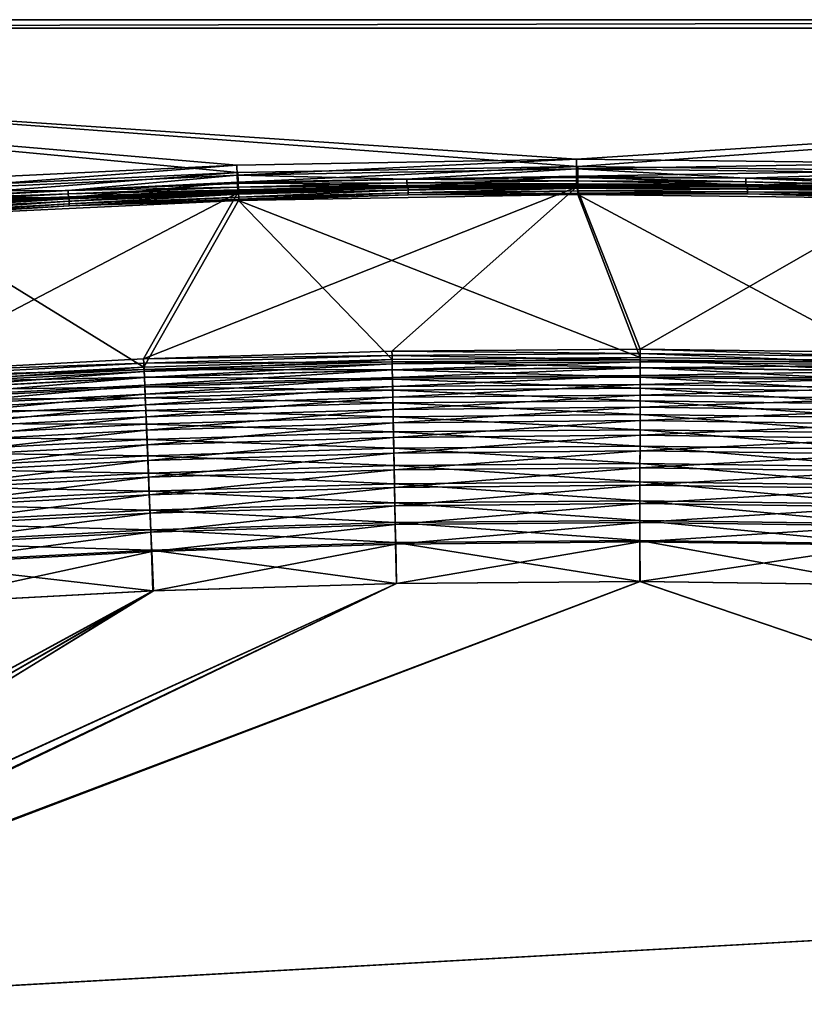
# Model space of a CAD drawing. Header units: metres. Extents: x 0 to 1400, y 0 to 700.
# Tile 17 of 40: x 492 to 768, y 353 to 700. Entities that reach past the tile are written whole.
import ezdxf

# ---------------------------------------------------------------- set-up
doc = ezdxf.new("R2010")
doc.units = ezdxf.units.M

msp = doc.modelspace()

# ---------------------------------------------------------------- linework, layer by layer
at = {"layer": 'None'}
for points in [[(0, 700), (1400, 700), (0, 700, -40)], [(1400, 700), (1400, 700, -40), (0, 700, -40)], [(3, 697, -40), (0, 700, -40), (1400, 700, -40)], [(449.229279, 640.539001), (568.657227, 646.238586), (0, 700)], [(568.657227, 646.238586), (688.202026, 648.373657), (0, 700)], [(0, 700), (688.202026, 648.373657), (1400, 700)], [(1397, 697, -40), (3, 697, -40), (1400, 700, -40)], [(688.202026, 648.373657), (807.757324, 646.942322), (1400, 700)], [(1397, 697, -3), (3, 697, -3), (1397, 697, -40)], [(3, 697, -3), (3, 697, -40), (1397, 697, -40)], [(1397, 697, -3), (687.695923, 650.889404, -3), (3, 697, -3)], [(687.695923, 650.889404, -3), (568.308716, 648.745789, -3), (3, 697, -3)], [(3, 697, -3), (568.308716, 648.745789, -3), (449.038147, 643.049255, -3)], [(807.094116, 649.478271, -3), (687.695923, 650.889404, -3), (1397, 697, -3)], [(449.252167, 639.635803, -3.603074), (449.038147, 643.049255, -3), (568.308716, 648.745789, -3)], [(449.252167, 639.635803, -3.603074), (568.308716, 648.745789, -3), (568.422852, 645.327454, -3.603074)], [(568.308716, 648.745789, -3), (687.695923, 650.889404, -3), (568.422852, 645.327454, -3.603074)], [(568.422852, 645.327454, -3.603074), (687.695923, 650.889404, -3), (687.706482, 647.469238, -3.603074)], [(688.202026, 648.373657), (568.657227, 646.238586), (568.771179, 642.82019, -0.603074)], [(688.212097, 644.95343, -0.603074), (688.202026, 648.373657), (568.771179, 642.82019, -0.603074)], [(687.695923, 650.889404, -3), (807.094116, 649.478271, -3), (687.706482, 647.469238, -3.603074)], [(687.706482, 647.469238, -3.603074), (807.094116, 649.478271, -3), (807.000916, 646.059326, -3.603074)], [(807.757324, 646.942322), (688.202026, 648.373657), (688.212097, 644.95343, -0.603074)], [(568.657227, 646.238586), (449.229279, 640.539001), (449.443268, 637.125488, -0.603074)], [(568.422852, 645.327454, -3.603074), (508.960541, 639.920898, -5.339556), (449.252167, 639.635803, -3.603074)], [(568.771179, 642.82019, -0.603074), (568.657227, 646.238586), (449.443268, 637.125488, -0.603074)], [(568.521606, 642.32135, -5.339556), (508.960541, 639.920898, -5.339556), (568.422852, 645.327454, -3.603074)], [(568.422852, 645.327454, -3.603074), (687.706482, 647.469238, -3.603074), (628.110901, 643.835022, -5.339556)], [(628.110901, 643.835022, -5.339556), (568.521606, 642.32135, -5.339556), (568.422852, 645.327454, -3.603074)], [(688.212097, 644.95343, -0.603074), (568.771179, 642.82019, -0.603074), (628.537598, 641.324951, -2.339556)], [(687.706482, 647.469238, -3.603074), (687.715698, 644.461548, -5.339556), (628.110901, 643.835022, -5.339556)], [(688.220947, 641.945801, -2.339556), (688.212097, 644.95343, -0.603074), (628.537598, 641.324951, -2.339556)], [(687.715698, 644.461548, -5.339556), (687.706482, 647.469238, -3.603074), (747.323181, 644.200745, -5.339556)], [(687.706482, 647.469238, -3.603074), (807.000916, 646.059326, -3.603074), (747.323181, 644.200745, -5.339556)], [(807.663452, 643.523376, -0.603074), (807.757324, 646.942322), (688.212097, 644.95343, -0.603074)], [(807.663452, 643.523376, -0.603074), (688.212097, 644.95343, -0.603074), (747.90686, 641.676331, -2.339556)], [(688.212097, 644.95343, -0.603074), (688.220947, 641.945801, -2.339556), (747.90686, 641.676331, -2.339556)], [(747.323181, 644.200745, -5.339556), (807.000916, 646.059326, -3.603074), (806.920593, 643.052734, -5.339556)], [(568.771179, 642.82019, -0.603074), (449.443268, 637.125488, -0.603074), (509.230072, 637.413635, -2.339556)], [(568.562073, 641.090088, -6.571653), (508.960541, 639.920898, -5.339556), (568.521606, 642.32135, -5.339556)], [(508.960541, 639.920898, -5.339556), (568.562073, 641.090088, -6.571653), (509.019287, 638.690369, -6.571653)], [(509.019287, 638.690369, -6.571653), (568.562073, 641.090088, -6.571653), (568.59491, 640.09021, -8)], [(568.771179, 642.82019, -0.603074), (509.230072, 637.413635, -2.339556), (568.869751, 639.814148, -2.339556)], [(628.133057, 642.603271, -6.571653), (568.521606, 642.32135, -5.339556), (628.110901, 643.835022, -5.339556)], [(628.133057, 642.603271, -6.571653), (568.562073, 641.090088, -6.571653), (568.521606, 642.32135, -5.339556)], [(628.151001, 641.603027, -8), (568.562073, 641.090088, -6.571653), (628.133057, 642.603271, -6.571653)], [(568.562073, 641.090088, -6.571653), (628.151001, 641.603027, -8), (568.59491, 640.09021, -8)], [(568.59491, 640.09021, -8), (628.151001, 641.603027, -8), (628.164246, 640.866333, -9.582651)], [(628.537598, 641.324951, -2.339556), (568.771179, 642.82019, -0.603074), (568.869751, 639.814148, -2.339556)], [(568.869751, 639.814148, -2.339556), (568.910095, 638.582886, -3.571653), (628.537598, 641.324951, -2.339556)], [(568.910095, 638.582886, -3.571653), (628.559631, 640.093262, -3.571653), (628.537598, 641.324951, -2.339556)], [(628.110901, 643.835022, -5.339556), (687.715698, 644.461548, -5.339556), (687.719482, 643.229614, -6.571653)], [(687.719482, 643.229614, -6.571653), (628.133057, 642.603271, -6.571653), (628.110901, 643.835022, -5.339556)], [(687.722534, 642.229187, -8), (628.133057, 642.603271, -6.571653), (687.719482, 643.229614, -6.571653)], [(687.722534, 642.229187, -8), (628.151001, 641.603027, -8), (628.133057, 642.603271, -6.571653)], [(687.724792, 641.492371, -9.582651), (628.151001, 641.603027, -8), (687.722534, 642.229187, -8)], [(628.151001, 641.603027, -8), (687.724792, 641.492371, -9.582651), (628.164246, 640.866333, -9.582651)], [(687.724792, 641.492371, -9.582651), (687.727661, 641.041382, -11.263518), (628.164246, 640.866333, -9.582651)], [(628.537598, 641.324951, -2.339556), (628.559631, 640.093262, -3.571653), (688.220947, 641.945801, -2.339556)], [(628.559631, 640.093262, -3.571653), (688.224548, 640.713867, -3.571653), (688.220947, 641.945801, -2.339556)], [(687.715698, 644.461548, -5.339556), (747.308594, 642.968872, -6.571653), (687.719482, 643.229614, -6.571653)], [(687.715698, 644.461548, -5.339556), (747.323181, 644.200745, -5.339556), (747.308594, 642.968872, -6.571653)], [(747.296753, 641.968506, -8), (687.722534, 642.229187, -8), (687.719482, 643.229614, -6.571653)], [(687.719482, 643.229614, -6.571653), (747.308594, 642.968872, -6.571653), (747.296753, 641.968506, -8)], [(747.288086, 641.23175, -9.582651), (687.722534, 642.229187, -8), (747.296753, 641.968506, -8)], [(747.288086, 641.23175, -9.582651), (687.724792, 641.492371, -9.582651), (687.722534, 642.229187, -8)], [(687.727661, 641.041382, -11.263518), (687.724792, 641.492371, -9.582651), (747.288086, 641.23175, -9.582651)], [(806.964417, 639.630188, -11.263518), (687.727661, 641.041382, -11.263518), (747.288086, 641.23175, -9.582651)], [(688.220947, 641.945801, -2.339556), (688.224548, 640.713867, -3.571653), (747.90686, 641.676331, -2.339556)], [(688.224548, 640.713867, -3.571653), (747.892151, 640.444458, -3.571653), (747.90686, 641.676331, -2.339556)], [(806.841309, 640.084595, -9.582651), (747.288086, 641.23175, -9.582651), (747.296753, 641.968506, -8)], [(806.964417, 639.630188, -11.263518), (747.288086, 641.23175, -9.582651), (806.841309, 640.084595, -9.582651)], [(747.308594, 642.968872, -6.571653), (806.861023, 640.821106, -8), (747.296753, 641.968506, -8)], [(747.296753, 641.968506, -8), (806.861023, 640.821106, -8), (806.841309, 640.084595, -9.582651)], [(747.323181, 644.200745, -5.339556), (806.887695, 641.821228, -6.571653), (747.308594, 642.968872, -6.571653)], [(747.308594, 642.968872, -6.571653), (806.887695, 641.821228, -6.571653), (806.861023, 640.821106, -8)], [(806.887695, 641.821228, -6.571653), (747.323181, 644.200745, -5.339556), (806.920593, 643.052734, -5.339556)], [(747.90686, 641.676331, -2.339556), (747.892151, 640.444458, -3.571653), (807.582642, 640.516785, -2.339556)], [(747.90686, 641.676331, -2.339556), (807.582642, 640.516785, -2.339556), (807.663452, 643.523376, -0.603074)], [(535.520142, 580.649109, -334.412811), (448.285889, 576.039795, -334.412811), (568.501831, 638.898743, -11.263518)], [(568.501831, 638.898743, -11.263518), (448.285889, 576.039795, -334.412811), (449.443726, 633.207275, -11.263518)], [(508.960541, 639.920898, -5.339556), (449.440369, 636.633972, -5.339556), (449.252167, 639.635803, -3.603074)], [(449.440369, 636.633972, -5.339556), (508.960541, 639.920898, -5.339556), (509.019287, 638.690369, -6.571653)], [(509.019287, 638.690369, -6.571653), (449.517426, 635.40448, -6.571653), (449.440369, 636.633972, -5.339556)], [(568.501831, 638.898743, -11.263518), (449.443726, 633.207275, -11.263518), (509.102173, 636.955078, -9.582651)], [(509.067017, 637.691101, -8), (449.517426, 635.40448, -6.571653), (509.019287, 638.690369, -6.571653)], [(509.067017, 637.691101, -8), (449.580048, 634.406006, -8), (449.517426, 635.40448, -6.571653)], [(509.102173, 636.955078, -9.582651), (449.580048, 634.406006, -8), (509.067017, 637.691101, -8)], [(568.59491, 640.09021, -8), (509.067017, 637.691101, -8), (509.019287, 638.690369, -6.571653)], [(568.619141, 639.35376, -9.582651), (509.067017, 637.691101, -8), (568.59491, 640.09021, -8)], [(568.619141, 639.35376, -9.582651), (509.102173, 636.955078, -9.582651), (509.067017, 637.691101, -8)], [(568.501831, 638.898743, -11.263518), (509.102173, 636.955078, -9.582651), (568.619141, 639.35376, -9.582651)], [(509.230072, 637.413635, -2.339556), (509.288788, 636.183105, -3.571653), (568.869751, 639.814148, -2.339556)], [(509.288788, 636.183105, -3.571653), (568.910095, 638.582886, -3.571653), (568.869751, 639.814148, -2.339556)], [(509.336487, 635.183777, -5), (568.910095, 638.582886, -3.571653), (509.288788, 636.183105, -3.571653)], [(509.336487, 635.183777, -5), (568.942871, 637.582947, -5), (568.910095, 638.582886, -3.571653)], [(622.835022, 583.325378, -334.412811), (535.520142, 580.649109, -334.412811), (687.727661, 641.041382, -11.263518)], [(687.727661, 641.041382, -11.263518), (535.520142, 580.649109, -334.412811), (568.501831, 638.898743, -11.263518)], [(687.727661, 641.041382, -11.263518), (568.501831, 638.898743, -11.263518), (628.164246, 640.866333, -9.582651)], [(628.164246, 640.866333, -9.582651), (568.501831, 638.898743, -11.263518), (568.619141, 639.35376, -9.582651)], [(628.164246, 640.866333, -9.582651), (568.619141, 639.35376, -9.582651), (568.59491, 640.09021, -8)], [(688.232483, 638.525574, -8.263518), (568.848999, 636.391479, -8.263518), (710.180176, 581.112732, -333.891846)], [(568.848999, 636.391479, -8.263518), (688.232483, 638.525574, -8.263518), (628.590637, 638.356262, -6.582651)], [(568.848999, 636.391479, -8.263518), (628.590637, 638.356262, -6.582651), (568.967041, 636.846558, -6.582651)], [(568.942871, 637.582947, -5), (628.559631, 640.093262, -3.571653), (568.910095, 638.582886, -3.571653)], [(628.559631, 640.093262, -3.571653), (568.942871, 637.582947, -5), (628.577515, 639.092957, -5)], [(628.577515, 639.092957, -5), (568.942871, 637.582947, -5), (568.967041, 636.846558, -6.582651)], [(568.967041, 636.846558, -6.582651), (628.590637, 638.356262, -6.582651), (628.577515, 639.092957, -5)], [(710.187805, 584.067139, -334.412811), (622.835022, 583.325378, -334.412811), (687.727661, 641.041382, -11.263518)], [(688.224548, 640.713867, -3.571653), (628.559631, 640.093262, -3.571653), (628.577515, 639.092957, -5)], [(628.577515, 639.092957, -5), (688.227478, 639.71344, -5), (688.224548, 640.713867, -3.571653)], [(628.590637, 638.356262, -6.582651), (688.227478, 639.71344, -5), (628.577515, 639.092957, -5)], [(628.590637, 638.356262, -6.582651), (688.229675, 638.976624, -6.582651), (688.227478, 639.71344, -5)], [(688.232483, 638.525574, -8.263518), (688.229675, 638.976624, -6.582651), (628.590637, 638.356262, -6.582651)], [(710.187805, 584.067139, -334.412811), (687.727661, 641.041382, -11.263518), (806.964417, 639.630188, -11.263518)], [(688.227478, 639.71344, -5), (747.892151, 640.444458, -3.571653), (688.224548, 640.713867, -3.571653)], [(688.227478, 639.71344, -5), (747.880127, 639.444092, -5), (747.892151, 640.444458, -3.571653)], [(688.229675, 638.976624, -6.582651), (747.880127, 639.444092, -5), (688.227478, 639.71344, -5)], [(688.229675, 638.976624, -6.582651), (747.871338, 638.707336, -6.582651), (747.880127, 639.444092, -5)], [(688.229675, 638.976624, -6.582651), (688.232483, 638.525574, -8.263518), (747.871338, 638.707336, -6.582651)], [(688.232483, 638.525574, -8.263518), (807.626465, 637.094177, -8.263518), (747.871338, 638.707336, -6.582651)], [(807.626465, 637.094177, -8.263518), (688.232483, 638.525574, -8.263518), (797.462463, 579.920593, -333.891846)], [(797.462463, 579.920593, -333.891846), (688.232483, 638.525574, -8.263518), (710.180176, 581.112732, -333.891846)], [(797.535522, 582.874084, -334.412811), (710.187805, 584.067139, -334.412811), (806.964417, 639.630188, -11.263518)], [(747.871338, 638.707336, -6.582651), (807.522583, 638.285217, -5), (747.880127, 639.444092, -5)], [(747.871338, 638.707336, -6.582651), (807.626465, 637.094177, -8.263518), (807.502808, 637.548645, -6.582651)], [(807.522583, 638.285217, -5), (747.871338, 638.707336, -6.582651), (807.502808, 637.548645, -6.582651)], [(747.880127, 639.444092, -5), (807.5495, 639.285278, -3.571653), (747.892151, 640.444458, -3.571653)], [(747.880127, 639.444092, -5), (807.522583, 638.285217, -5), (807.5495, 639.285278, -3.571653)], [(747.892151, 640.444458, -3.571653), (807.5495, 639.285278, -3.571653), (807.582642, 640.516785, -2.339556)], [(449.443268, 637.125488, -0.603074), (449.631439, 634.123718, -2.339556), (509.230072, 637.413635, -2.339556)], [(449.443726, 633.207275, -11.263518), (449.626129, 633.670593, -9.582651), (509.102173, 636.955078, -9.582651)], [(509.102173, 636.955078, -9.582651), (449.626129, 633.670593, -9.582651), (449.580048, 634.406006, -8)], [(449.631439, 634.123718, -2.339556), (449.708496, 632.894226, -3.571653), (509.230072, 637.413635, -2.339556)], [(568.848999, 636.391479, -8.263518), (449.633667, 630.69696, -8.263518), (535.643311, 577.697266, -333.891846)], [(449.633667, 630.69696, -8.263518), (568.848999, 636.391479, -8.263518), (509.371613, 634.447815, -6.582651)], [(449.8172, 631.160339, -6.582651), (449.633667, 630.69696, -8.263518), (509.371613, 634.447815, -6.582651)], [(449.708496, 632.894226, -3.571653), (509.288788, 636.183105, -3.571653), (509.230072, 637.413635, -2.339556)], [(449.771088, 631.895752, -5), (509.288788, 636.183105, -3.571653), (449.708496, 632.894226, -3.571653)], [(449.771088, 631.895752, -5), (509.336487, 635.183777, -5), (509.288788, 636.183105, -3.571653)], [(449.8172, 631.160339, -6.582651), (509.336487, 635.183777, -5), (449.771088, 631.895752, -5)], [(449.8172, 631.160339, -6.582651), (509.371613, 634.447815, -6.582651), (509.336487, 635.183777, -5)], [(509.371613, 634.447815, -6.582651), (568.942871, 637.582947, -5), (509.336487, 635.183777, -5)], [(568.942871, 637.582947, -5), (509.371613, 634.447815, -6.582651), (568.967041, 636.846558, -6.582651)], [(509.371613, 634.447815, -6.582651), (568.848999, 636.391479, -8.263518), (568.967041, 636.846558, -6.582651)], [(568.848999, 636.391479, -8.263518), (535.643311, 577.697266, -333.891846), (622.892822, 580.371521, -333.891846)], [(710.180176, 581.112732, -333.891846), (568.848999, 636.391479, -8.263518), (622.892822, 580.371521, -333.891846)], [(449.633667, 630.69696, -8.263518), (448.474457, 573.09137, -333.891846), (535.643311, 577.697266, -333.891846)], [(535.520142, 580.649109, -334.412811), (622.835022, 583.325378, -334.412811), (622.865662, 581.760742, -341.459381)], [(622.835022, 583.325378, -334.412811), (710.187805, 584.067139, -334.412811), (710.182983, 582.502197, -341.459381)], [(622.865662, 581.760742, -341.459381), (622.835022, 583.325378, -334.412811), (710.182983, 582.502197, -341.459381)], [(710.182983, 582.502197, -341.459381), (710.177368, 580.32373, -348.363983), (622.865662, 581.760742, -341.459381)], [(797.442993, 579.131836, -348.363983), (710.177368, 580.32373, -348.363983), (710.182983, 582.502197, -341.459381)], [(710.182983, 582.502197, -341.459381), (710.187805, 584.067139, -334.412811), (797.496826, 581.309631, -341.459381)], [(797.496826, 581.309631, -341.459381), (797.442993, 579.131836, -348.363983), (710.182983, 582.502197, -341.459381)], [(710.187805, 584.067139, -334.412811), (797.535522, 582.874084, -334.412811), (797.496826, 581.309631, -341.459381)], [(448.285889, 576.039795, -334.412811), (535.520142, 580.649109, -334.412811), (535.586121, 579.085571, -341.459381)], [(448.385773, 574.478027, -341.459381), (448.285889, 576.039795, -334.412811), (535.586121, 579.085571, -341.459381)], [(535.586121, 579.085571, -341.459381), (535.677002, 576.909058, -348.363983), (448.385773, 574.478027, -341.459381)], [(535.586121, 579.085571, -341.459381), (535.520142, 580.649109, -334.412811), (622.865662, 581.760742, -341.459381)], [(622.865662, 581.760742, -341.459381), (622.908264, 579.582703, -348.363983), (535.586121, 579.085571, -341.459381)], [(622.908264, 579.582703, -348.363983), (535.677002, 576.909058, -348.363983), (535.586121, 579.085571, -341.459381)], [(622.892822, 580.371521, -333.891846), (535.643311, 577.697266, -333.891846), (535.70697, 576.190247, -340.683716)], [(622.908264, 579.582703, -348.363983), (622.962463, 576.811768, -355.064819), (535.677002, 576.909058, -348.363983)], [(622.922363, 578.863403, -340.683716), (622.892822, 580.371521, -333.891846), (535.70697, 576.190247, -340.683716)], [(535.70697, 576.190247, -340.683716), (535.794556, 574.092346, -347.338806), (622.922363, 578.863403, -340.683716)], [(535.794556, 574.092346, -347.338806), (622.96344, 576.764099, -347.338806), (622.922363, 578.863403, -340.683716)], [(710.177368, 580.32373, -348.363983), (622.908264, 579.582703, -348.363983), (622.865662, 581.760742, -341.459381)], [(710.180176, 581.112732, -333.891846), (622.892822, 580.371521, -333.891846), (622.922363, 578.863403, -340.683716)], [(710.177368, 580.32373, -348.363983), (710.170227, 577.552307, -355.064819), (622.908264, 579.582703, -348.363983)], [(710.170227, 577.552307, -355.064819), (622.962463, 576.811768, -355.064819), (622.908264, 579.582703, -348.363983)], [(710.175476, 579.604309, -340.683716), (710.180176, 581.112732, -333.891846), (622.922363, 578.863403, -340.683716)], [(622.922363, 578.863403, -340.683716), (622.96344, 576.764099, -347.338806), (710.175476, 579.604309, -340.683716)], [(622.96344, 576.764099, -347.338806), (710.170105, 577.504639, -347.338806), (710.175476, 579.604309, -340.683716)], [(710.175476, 579.604309, -340.683716), (710.170105, 577.504639, -347.338806), (797.425171, 578.412659, -340.683716)], [(797.374451, 576.361206, -355.064819), (710.170227, 577.552307, -355.064819), (710.177368, 580.32373, -348.363983)], [(797.462463, 579.920593, -333.891846), (710.180176, 581.112732, -333.891846), (710.175476, 579.604309, -340.683716)], [(797.425171, 578.412659, -340.683716), (797.462463, 579.920593, -333.891846), (710.175476, 579.604309, -340.683716)], [(797.442993, 579.131836, -348.363983), (797.374451, 576.361206, -355.064819), (710.177368, 580.32373, -348.363983)], [(535.677002, 576.909058, -348.363983), (448.524811, 572.304077, -348.363983), (448.385773, 574.478027, -341.459381)], [(535.643311, 577.697266, -333.891846), (448.474457, 573.09137, -333.891846), (448.570709, 571.586121, -340.683716)], [(535.677002, 576.909058, -348.363983), (535.792603, 574.139954, -355.064819), (448.524811, 572.304077, -348.363983)], [(535.70697, 576.190247, -340.683716), (535.643311, 577.697266, -333.891846), (448.570709, 571.586121, -340.683716)], [(448.570709, 571.586121, -340.683716), (448.704712, 569.490662, -347.338806), (535.70697, 576.190247, -340.683716)], [(448.704712, 569.490662, -347.338806), (535.794556, 574.092346, -347.338806), (535.70697, 576.190247, -340.683716)], [(622.962463, 576.811768, -355.064819), (535.792603, 574.139954, -355.064819), (535.677002, 576.909058, -348.363983)], [(622.962463, 576.811768, -355.064819), (623.027893, 573.468323, -361.5), (535.792603, 574.139954, -355.064819)], [(535.794556, 574.092346, -347.338806), (535.905945, 571.423401, -353.797424), (622.96344, 576.764099, -347.338806)], [(535.905945, 571.423401, -353.797424), (623.015686, 574.093323, -353.797424), (622.96344, 576.764099, -347.338806)], [(710.170227, 577.552307, -355.064819), (710.16156, 574.208191, -361.5), (622.962463, 576.811768, -355.064819)], [(710.16156, 574.208191, -361.5), (623.027893, 573.468323, -361.5), (622.962463, 576.811768, -355.064819)], [(622.96344, 576.764099, -347.338806), (623.015686, 574.093323, -353.797424), (710.170105, 577.504639, -347.338806)], [(623.015686, 574.093323, -353.797424), (710.163147, 574.833374, -353.797424), (710.170105, 577.504639, -347.338806)], [(797.291748, 573.018188, -361.5), (710.16156, 574.208191, -361.5), (710.170227, 577.552307, -355.064819)], [(710.170105, 577.504639, -347.338806), (710.163147, 574.833374, -353.797424), (797.373291, 576.313599, -347.338806)], [(710.163147, 574.833374, -353.797424), (797.30719, 573.643127, -353.797424), (797.373291, 576.313599, -347.338806)], [(710.170105, 577.504639, -347.338806), (797.373291, 576.313599, -347.338806), (797.425171, 578.412659, -340.683716)], [(797.374451, 576.361206, -355.064819), (797.291748, 573.018188, -361.5), (710.170227, 577.552307, -355.064819)], [(535.792603, 574.139954, -355.064819), (448.701691, 569.538208, -355.064819), (448.524811, 572.304077, -348.363983)], [(535.792603, 574.139954, -355.064819), (535.932007, 570.798767, -361.5), (448.701691, 569.538208, -355.064819)], [(448.704712, 569.490662, -347.338806), (448.875214, 566.824829, -353.797424), (535.794556, 574.092346, -347.338806)], [(448.875214, 566.824829, -353.797424), (535.905945, 571.423401, -353.797424), (535.794556, 574.092346, -347.338806)], [(623.027893, 573.468323, -361.5), (535.932007, 570.798767, -361.5), (535.792603, 574.139954, -355.064819)], [(535.905945, 571.423401, -353.797424), (536.040405, 568.203003, -360), (623.015686, 574.093323, -353.797424)], [(623.027893, 573.468323, -361.5), (623.104126, 569.575378, -367.611328), (535.932007, 570.798767, -361.5)], [(536.040405, 568.203003, -360), (623.078735, 570.870728, -360), (623.015686, 574.093323, -353.797424)], [(623.015686, 574.093323, -353.797424), (623.078735, 570.870728, -360), (710.163147, 574.833374, -353.797424)], [(710.16156, 574.208191, -361.5), (710.151489, 570.314514, -367.611328), (623.027893, 573.468323, -361.5)], [(710.151489, 570.314514, -367.611328), (623.104126, 569.575378, -367.611328), (623.027893, 573.468323, -361.5)], [(623.078735, 570.870728, -360), (710.154846, 571.610168, -360), (710.163147, 574.833374, -353.797424)], [(797.195435, 569.125671, -367.611328), (710.151489, 570.314514, -367.611328), (710.16156, 574.208191, -361.5)], [(710.163147, 574.833374, -353.797424), (710.154846, 571.610168, -360), (797.30719, 573.643127, -353.797424)], [(710.154846, 571.610168, -360), (797.227478, 570.420898, -360), (797.30719, 573.643127, -353.797424)], [(797.291748, 573.018188, -361.5), (797.195435, 569.125671, -367.611328), (710.16156, 574.208191, -361.5)], [(535.932007, 570.798767, -361.5), (448.9151, 566.200989, -361.5), (448.701691, 569.538208, -355.064819)], [(448.875214, 566.824829, -353.797424), (449.080933, 563.608154, -360), (535.905945, 571.423401, -353.797424)], [(535.932007, 570.798767, -361.5), (536.094421, 566.908508, -367.611328), (448.9151, 566.200989, -361.5)], [(449.080933, 563.608154, -360), (536.040405, 568.203003, -360), (535.905945, 571.423401, -353.797424)], [(623.104126, 569.575378, -367.611328), (536.094421, 566.908508, -367.611328), (535.932007, 570.798767, -361.5)], [(536.040405, 568.203003, -360), (536.196899, 564.453308, -365.890442), (623.078735, 570.870728, -360)], [(623.104126, 569.575378, -367.611328), (623.190369, 565.16626, -373.355286), (536.094421, 566.908508, -367.611328)], [(536.196899, 564.453308, -365.890442), (623.152161, 567.118469, -365.890442), (623.078735, 570.870728, -360)], [(623.078735, 570.870728, -360), (623.152161, 567.118469, -365.890442), (710.154846, 571.610168, -360)], [(710.151489, 570.314514, -367.611328), (710.140137, 565.904602, -373.355286), (623.104126, 569.575378, -367.611328)], [(710.140137, 565.904602, -373.355286), (623.190369, 565.16626, -373.355286), (623.104126, 569.575378, -367.611328)], [(623.152161, 567.118469, -365.890442), (710.145142, 567.857178, -365.890442), (710.154846, 571.610168, -360)], [(797.086426, 564.717102, -373.355286), (710.140137, 565.904602, -373.355286), (710.151489, 570.314514, -367.611328)], [(710.154846, 571.610168, -360), (710.145142, 567.857178, -365.890442), (797.227478, 570.420898, -360)], [(710.145142, 567.857178, -365.890442), (797.134705, 566.669067, -365.890442), (797.227478, 570.420898, -360)], [(797.195435, 569.125671, -367.611328), (797.086426, 564.717102, -373.355286), (710.151489, 570.314514, -367.611328)], [(536.094421, 566.908508, -367.611328), (449.163605, 562.315247, -367.611328), (448.9151, 566.200989, -361.5)], [(449.080933, 563.608154, -360), (449.320435, 559.862915, -365.890442), (536.040405, 568.203003, -360)], [(536.094421, 566.908508, -367.611328), (536.27832, 562.50238, -373.355286), (449.163605, 562.315247, -367.611328)], [(449.320435, 559.862915, -365.890442), (536.196899, 564.453308, -365.890442), (536.040405, 568.203003, -360)], [(623.190369, 565.16626, -373.355286), (536.27832, 562.50238, -373.355286), (536.094421, 566.908508, -367.611328)], [(536.196899, 564.453308, -365.890442), (536.374146, 560.206421, -371.426788), (623.152161, 567.118469, -365.890442)], [(623.190369, 565.16626, -373.355286), (623.286072, 560.276855, -378.692017), (536.27832, 562.50238, -373.355286)], [(536.374146, 560.206421, -371.426788), (623.235352, 562.868774, -371.426788), (623.152161, 567.118469, -365.890442)], [(623.152161, 567.118469, -365.890442), (623.235352, 562.868774, -371.426788), (710.145142, 567.857178, -365.890442)], [(710.140137, 565.904602, -373.355286), (710.127502, 561.014282, -378.692017), (623.190369, 565.16626, -373.355286)], [(710.127502, 561.014282, -378.692017), (623.286072, 560.276855, -378.692017), (623.190369, 565.16626, -373.355286)], [(623.235352, 562.868774, -371.426788), (710.134155, 563.606689, -371.426788), (710.145142, 567.857178, -365.890442)], [(796.965454, 559.828247, -378.692017), (710.127502, 561.014282, -378.692017), (710.140137, 565.904602, -373.355286)], [(710.145142, 567.857178, -365.890442), (710.134155, 563.606689, -371.426788), (797.134705, 566.669067, -365.890442)], [(710.134155, 563.606689, -371.426788), (797.029602, 562.419861, -371.426788), (797.134705, 566.669067, -365.890442)], [(797.086426, 564.717102, -373.355286), (796.965454, 559.828247, -378.692017), (710.140137, 565.904602, -373.355286)], [(536.27832, 562.50238, -373.355286), (449.445038, 557.914246, -373.355286), (449.163605, 562.315247, -367.611328)], [(449.320435, 559.862915, -365.890442), (449.591705, 555.620972, -371.426788), (536.196899, 564.453308, -365.890442)], [(536.27832, 562.50238, -373.355286), (536.482239, 557.616333, -378.692017), (449.445038, 557.914246, -373.355286)], [(449.591705, 555.620972, -371.426788), (536.374146, 560.206421, -371.426788), (536.196899, 564.453308, -365.890442)], [(623.286072, 560.276855, -378.692017), (536.482239, 557.616333, -378.692017), (536.27832, 562.50238, -373.355286)], [(536.374146, 560.206421, -371.426788), (536.57074, 555.497009, -376.570618), (623.235352, 562.868774, -371.426788)], [(536.57074, 555.497009, -376.570618), (623.327576, 558.156128, -376.570618), (623.235352, 562.868774, -371.426788)], [(623.235352, 562.868774, -371.426788), (623.327576, 558.156128, -376.570618), (710.134155, 563.606689, -371.426788)], [(623.327576, 558.156128, -376.570618), (710.122009, 558.893127, -376.570618), (710.134155, 563.606689, -371.426788)], [(710.134155, 563.606689, -371.426788), (710.122009, 558.893127, -376.570618), (797.029602, 562.419861, -371.426788)], [(710.122009, 558.893127, -376.570618), (796.913025, 557.707703, -376.570618), (797.029602, 562.419861, -371.426788)], [(536.482239, 557.616333, -378.692017), (449.757141, 553.033936, -378.692017), (449.445038, 557.914246, -373.355286)], [(449.591705, 555.620972, -371.426788), (449.892517, 550.917053, -376.570618), (536.374146, 560.206421, -371.426788)], [(449.892517, 550.917053, -376.570618), (536.57074, 555.497009, -376.570618), (536.374146, 560.206421, -371.426788)], [(623.286072, 560.276855, -378.692017), (623.390442, 554.943115, -383.581696), (536.482239, 557.616333, -378.692017)], [(536.57074, 555.497009, -376.570618), (536.785156, 550.359497, -381.283569), (623.327576, 558.156128, -376.570618)], [(536.785156, 550.359497, -381.283569), (623.428162, 553.015137, -381.283569), (623.327576, 558.156128, -376.570618)], [(710.127502, 561.014282, -378.692017), (710.113708, 555.679504, -383.581696), (623.286072, 560.276855, -378.692017)], [(710.113708, 555.679504, -383.581696), (623.390442, 554.943115, -383.581696), (623.286072, 560.276855, -378.692017)], [(623.327576, 558.156128, -376.570618), (623.428162, 553.015137, -381.283569), (710.122009, 558.893127, -376.570618)], [(623.428162, 553.015137, -381.283569), (710.108704, 553.75116, -381.283569), (710.122009, 558.893127, -376.570618)], [(710.122009, 558.893127, -376.570618), (710.108704, 553.75116, -381.283569), (796.913025, 557.707703, -376.570618)], [(796.833557, 554.495117, -383.581696), (710.113708, 555.679504, -383.581696), (710.127502, 561.014282, -378.692017)], [(796.965454, 559.828247, -378.692017), (796.833557, 554.495117, -383.581696), (710.127502, 561.014282, -378.692017)], [(536.482239, 557.616333, -378.692017), (536.704712, 552.286194, -383.581696), (449.757141, 553.033936, -378.692017)], [(449.892517, 550.917053, -376.570618), (450.220703, 545.785583, -381.283569), (536.57074, 555.497009, -376.570618)], [(450.220703, 545.785583, -381.283569), (536.785156, 550.359497, -381.283569), (536.57074, 555.497009, -376.570618)], [(623.390442, 554.943115, -383.581696), (536.704712, 552.286194, -383.581696), (536.482239, 557.616333, -378.692017)], [(623.390442, 554.943115, -383.581696), (623.502747, 549.202454, -387.986359), (536.704712, 552.286194, -383.581696)], [(710.113708, 555.679504, -383.581696), (710.098877, 549.937805, -387.986359), (623.390442, 554.943115, -383.581696)], [(710.098877, 549.937805, -387.986359), (623.502747, 549.202454, -387.986359), (623.390442, 554.943115, -383.581696)], [(796.691528, 548.755066, -387.986359), (710.098877, 549.937805, -387.986359), (710.113708, 555.679504, -383.581696)], [(710.108704, 553.75116, -381.283569), (796.785828, 552.567322, -381.283569), (796.913025, 557.707703, -376.570618)], [(796.833557, 554.495117, -383.581696), (796.691528, 548.755066, -387.986359), (710.113708, 555.679504, -383.581696)], [(536.704712, 552.286194, -383.581696), (450.097626, 547.710022, -383.581696), (449.757141, 553.033936, -378.692017)], [(536.704712, 552.286194, -383.581696), (536.944153, 546.549438, -387.986359), (450.097626, 547.710022, -383.581696)], [(623.502747, 549.202454, -387.986359), (536.944153, 546.549438, -387.986359), (536.704712, 552.286194, -383.581696)], [(536.785156, 550.359497, -381.283569), (537.01593, 544.830078, -385.529022), (623.428162, 553.015137, -381.283569)], [(537.01593, 544.830078, -385.529022), (623.536438, 547.481934, -385.529022), (623.428162, 553.015137, -381.283569)], [(623.428162, 553.015137, -381.283569), (623.536438, 547.481934, -385.529022), (710.108704, 553.75116, -381.283569)], [(623.536438, 547.481934, -385.529022), (710.094421, 548.21698, -385.529022), (710.108704, 553.75116, -381.283569)], [(710.108704, 553.75116, -381.283569), (710.094421, 548.21698, -385.529022), (796.785828, 552.567322, -381.283569)], [(796.785828, 552.567322, -381.283569), (710.094421, 548.21698, -385.529022), (796.648987, 547.03479, -385.529022)], [(536.944153, 546.549438, -387.986359), (450.464081, 541.979919, -387.986359), (450.097626, 547.710022, -383.581696)], [(450.220703, 545.785583, -381.283569), (450.573883, 540.262634, -385.529022), (536.785156, 550.359497, -381.283569)], [(450.573883, 540.262634, -385.529022), (537.01593, 544.830078, -385.529022), (536.785156, 550.359497, -381.283569)], [(623.502747, 549.202454, -387.986359), (623.622192, 543.098755, -391.875671), (536.944153, 546.549438, -387.986359)], [(710.098877, 549.937805, -387.986359), (710.08313, 543.832947, -391.875671), (623.502747, 549.202454, -387.986359)], [(710.08313, 543.832947, -391.875671), (623.622192, 543.098755, -391.875671), (623.502747, 549.202454, -387.986359)], [(623.536438, 547.481934, -385.529022), (623.65155, 541.598877, -389.27774), (710.094421, 548.21698, -385.529022)], [(710.094421, 548.21698, -385.529022), (623.65155, 541.598877, -389.27774), (710.079224, 542.332764, -389.27774)], [(796.648987, 547.03479, -385.529022), (710.094421, 548.21698, -385.529022), (710.079224, 542.332764, -389.27774)], [(796.540588, 542.6521, -391.875671), (710.08313, 543.832947, -391.875671), (710.098877, 549.937805, -387.986359)], [(796.691528, 548.755066, -387.986359), (796.540588, 542.6521, -391.875671), (710.098877, 549.937805, -387.986359)], [(536.944153, 546.549438, -387.986359), (537.198792, 540.44989, -391.875671), (450.464081, 541.979919, -387.986359)], [(450.573883, 540.262634, -385.529022), (450.949432, 534.390442, -389.27774), (537.01593, 544.830078, -385.529022)], [(450.949432, 534.390442, -389.27774), (537.261353, 538.950989, -389.27774), (537.01593, 544.830078, -385.529022)], [(623.622192, 543.098755, -391.875671), (537.198792, 540.44989, -391.875671), (536.944153, 546.549438, -387.986359)], [(537.01593, 544.830078, -385.529022), (537.261353, 538.950989, -389.27774), (623.536438, 547.481934, -385.529022)], [(537.261353, 538.950989, -389.27774), (623.65155, 541.598877, -389.27774), (623.536438, 547.481934, -385.529022)], [(710.079224, 542.332764, -389.27774), (796.503479, 541.152405, -389.27774), (796.648987, 547.03479, -385.529022)], [(537.198792, 540.44989, -391.875671), (450.853699, 535.887512, -391.875671), (450.464081, 541.979919, -387.986359)], [(623.622192, 543.098755, -391.875671), (623.747864, 536.67749, -395.221191), (537.198792, 540.44989, -391.875671)], [(537.261353, 538.950989, -389.27774), (537.51947, 532.766052, -392.50235), (623.65155, 541.598877, -389.27774)], [(623.65155, 541.598877, -389.27774), (537.51947, 532.766052, -392.50235), (623.772644, 535.409729, -392.50235)], [(710.08313, 543.832947, -391.875671), (710.066528, 537.410522, -395.221191), (623.622192, 543.098755, -391.875671)], [(710.066528, 537.410522, -395.221191), (623.747864, 536.67749, -395.221191), (623.622192, 543.098755, -391.875671)], [(710.079224, 542.332764, -389.27774), (623.65155, 541.598877, -389.27774), (623.772644, 535.409729, -392.50235)], [(623.772644, 535.409729, -392.50235), (710.063232, 536.142456, -392.50235), (710.079224, 542.332764, -389.27774)], [(710.063232, 536.142456, -392.50235), (796.503479, 541.152405, -389.27774), (710.079224, 542.332764, -389.27774)], [(710.063232, 536.142456, -392.50235), (796.350403, 534.963928, -392.50235), (796.503479, 541.152405, -389.27774)], [(796.381775, 536.231567, -395.221191), (710.066528, 537.410522, -395.221191), (710.08313, 543.832947, -391.875671)], [(796.540588, 542.6521, -391.875671), (796.381775, 536.231567, -395.221191), (710.08313, 543.832947, -391.875671)], [(537.198792, 540.44989, -391.875671), (537.466614, 534.032959, -395.221191), (450.853699, 535.887512, -391.875671)], [(450.949432, 534.390442, -389.27774), (451.344513, 528.212708, -392.50235), (537.261353, 538.950989, -389.27774)], [(451.344513, 528.212708, -392.50235), (537.51947, 532.766052, -392.50235), (537.261353, 538.950989, -389.27774)], [(623.747864, 536.67749, -395.221191), (537.466614, 534.032959, -395.221191), (537.198792, 540.44989, -391.875671)], [(710.066528, 537.410522, -395.221191), (710.049255, 530.715942, -397.994476), (623.747864, 536.67749, -395.221191)], [(796.216187, 529.539063, -397.994476), (710.049255, 530.715942, -397.994476), (710.066528, 537.410522, -395.221191)], [(796.381775, 536.231567, -395.221191), (796.216187, 529.539063, -397.994476), (710.066528, 537.410522, -395.221191)], [(537.466614, 534.032959, -395.221191), (451.26358, 529.478149, -395.221191), (450.853699, 535.887512, -391.875671)], [(537.466614, 534.032959, -395.221191), (537.745789, 527.344177, -397.994476), (451.26358, 529.478149, -395.221191)], [(623.747864, 536.67749, -395.221191), (623.878845, 529.984192, -397.994476), (537.466614, 534.032959, -395.221191)], [(623.878845, 529.984192, -397.994476), (537.745789, 527.344177, -397.994476), (537.466614, 534.032959, -395.221191)], [(623.772644, 535.409729, -392.50235), (537.51947, 532.766052, -392.50235), (537.788574, 526.319031, -395.175415)], [(537.788574, 526.319031, -395.175415), (623.898926, 528.958313, -395.175415), (623.772644, 535.409729, -392.50235)], [(710.049255, 530.715942, -397.994476), (623.878845, 529.984192, -397.994476), (623.747864, 536.67749, -395.221191)], [(623.898926, 528.958313, -395.175415), (710.063232, 536.142456, -392.50235), (623.772644, 535.409729, -392.50235)], [(623.898926, 528.958313, -395.175415), (710.04657, 529.68988, -395.175415), (710.063232, 536.142456, -392.50235)], [(710.04657, 529.68988, -395.175415), (796.350403, 534.963928, -392.50235), (710.063232, 536.142456, -392.50235)], [(710.04657, 529.68988, -395.175415), (796.190796, 528.513306, -395.175415), (796.350403, 534.963928, -392.50235)], [(451.344513, 528.212708, -392.50235), (451.756317, 521.773193, -395.175415), (537.51947, 532.766052, -392.50235)], [(537.51947, 532.766052, -392.50235), (451.756317, 521.773193, -395.175415), (537.788574, 526.319031, -395.175415)], [(710.049255, 530.715942, -397.994476), (710.031372, 523.797852, -400.170319), (623.878845, 529.984192, -397.994476)], [(796.045105, 522.623047, -400.170319), (710.031372, 523.797852, -400.170319), (710.049255, 530.715942, -397.994476)], [(796.216187, 529.539063, -397.994476), (796.045105, 522.623047, -400.170319), (710.049255, 530.715942, -397.994476)], [(537.745789, 527.344177, -397.994476), (451.690826, 522.79718, -397.994476), (451.26358, 529.478149, -395.221191)], [(537.745789, 527.344177, -397.994476), (538.034302, 520.432129, -400.170319), (451.690826, 522.79718, -397.994476)], [(623.878845, 529.984192, -397.994476), (624.01416, 523.067383, -400.170319), (537.745789, 527.344177, -397.994476)], [(624.01416, 523.067383, -400.170319), (538.034302, 520.432129, -400.170319), (537.745789, 527.344177, -397.994476)], [(538.06665, 519.656799, -397.272583), (623.898926, 528.958313, -395.175415), (537.788574, 526.319031, -395.175415)], [(538.06665, 519.656799, -397.272583), (624.029358, 522.291565, -397.272583), (623.898926, 528.958313, -395.175415)], [(710.031372, 523.797852, -400.170319), (624.01416, 523.067383, -400.170319), (623.878845, 529.984192, -397.994476)], [(624.029358, 522.291565, -397.272583), (710.04657, 529.68988, -395.175415), (623.898926, 528.958313, -395.175415)], [(624.029358, 522.291565, -397.272583), (710.029358, 523.021851, -397.272583), (710.04657, 529.68988, -395.175415)], [(710.029358, 523.021851, -397.272583), (796.190796, 528.513306, -395.175415), (710.04657, 529.68988, -395.175415)], [(710.029358, 523.021851, -397.272583), (796.02594, 521.84729, -397.272583), (796.190796, 528.513306, -395.175415)], [(537.788574, 526.319031, -395.175415), (451.756317, 521.773193, -395.175415), (452.181885, 515.118774, -397.272583)], [(452.181885, 515.118774, -397.272583), (538.06665, 519.656799, -397.272583), (537.788574, 526.319031, -395.175415)], [(624.01416, 523.067383, -400.170319), (710.031372, 523.797852, -400.170319), (710.013062, 516.71759, -401.736115)], [(710.013062, 516.71759, -401.736115), (710.031372, 523.797852, -400.170319), (795.869995, 515.544922, -401.736115)], [(710.031372, 523.797852, -400.170319), (796.045105, 522.623047, -400.170319), (795.869995, 515.544922, -401.736115)], [(538.034302, 520.432129, -400.170319), (452.132355, 515.893188, -400.170319), (451.690826, 522.79718, -397.994476)], [(452.132355, 515.893188, -400.170319), (538.034302, 520.432129, -400.170319), (538.329529, 513.357971, -401.736115)], [(538.034302, 520.432129, -400.170319), (624.01416, 523.067383, -400.170319), (624.15271, 515.988464, -401.736115)], [(538.329529, 513.357971, -401.736115), (538.034302, 520.432129, -400.170319), (624.15271, 515.988464, -401.736115)], [(538.351257, 512.838318, -398.781799), (624.029358, 522.291565, -397.272583), (538.06665, 519.656799, -397.272583)], [(538.351257, 512.838318, -398.781799), (624.162903, 515.468506, -398.781799), (624.029358, 522.291565, -397.272583)], [(624.15271, 515.988464, -401.736115), (624.01416, 523.067383, -400.170319), (710.013062, 516.71759, -401.736115)], [(624.162903, 515.468506, -398.781799), (710.029358, 523.021851, -397.272583), (624.029358, 522.291565, -397.272583)], [(624.162903, 515.468506, -398.781799), (710.011719, 516.197449, -398.781799), (710.029358, 523.021851, -397.272583)], [(710.011719, 516.197449, -398.781799), (796.02594, 521.84729, -397.272583), (710.029358, 523.021851, -397.272583)], [(710.011719, 516.197449, -398.781799), (795.857178, 515.024963, -398.781799), (796.02594, 521.84729, -397.272583)], [(452.617401, 508.308289, -398.781799), (538.06665, 519.656799, -397.272583), (452.181885, 515.118774, -397.272583)], [(452.617401, 508.308289, -398.781799), (538.351257, 512.838318, -398.781799), (538.06665, 519.656799, -397.272583)], [(710.013062, 516.71759, -401.736115), (710.100891, 502.318115, -403), (624.15271, 515.988464, -401.736115)], [(795.869995, 515.544922, -401.736115), (795.674988, 501.152039, -403), (710.013062, 516.71759, -401.736115)], [(795.674988, 501.152039, -403), (710.100891, 502.318115, -403), (710.013062, 516.71759, -401.736115)], [(452.584229, 508.827332, -401.736115), (452.132355, 515.893188, -400.170319), (538.329529, 513.357971, -401.736115)], [(538.329529, 513.357971, -401.736115), (538.805115, 498.966125, -403), (452.584229, 508.827332, -401.736115)], [(624.15271, 515.988464, -401.736115), (624.434509, 501.588715, -403), (538.329529, 513.357971, -401.736115)], [(624.434509, 501.588715, -403), (538.805115, 498.966125, -403), (538.329529, 513.357971, -401.736115)], [(538.929626, 498.981232, -400), (624.162903, 515.468506, -398.781799), (538.351257, 512.838318, -398.781799)], [(538.929626, 498.981232, -400), (624.434204, 501.601959, -400), (624.162903, 515.468506, -398.781799)], [(710.100891, 502.318115, -403), (624.434509, 501.588715, -403), (624.15271, 515.988464, -401.736115)], [(624.434204, 501.601959, -400), (710.011719, 516.197449, -398.781799), (624.162903, 515.468506, -398.781799)], [(624.434204, 501.601959, -400), (709.975952, 502.328369, -400), (710.011719, 516.197449, -398.781799)], [(709.975952, 502.328369, -400), (795.857178, 515.024963, -398.781799), (710.011719, 516.197449, -398.781799)], [(709.975952, 502.328369, -400), (795.514282, 501.160034, -400), (795.857178, 515.024963, -398.781799)], [(453.502441, 494.467377, -400), (538.351257, 512.838318, -398.781799), (452.617401, 508.308289, -398.781799)], [(453.502441, 494.467377, -400), (538.929626, 498.981232, -400), (538.351257, 512.838318, -398.781799)], [(538.805115, 498.966125, -403), (453.342194, 494.453094, -403), (452.584229, 508.827332, -401.736115)], [(624.434204, 501.601959, -400), (307.553131, 356.949524, -400), (308.190735, 350, -400)], [(624.434204, 501.601959, -400), (538.929626, 498.981232, -400), (307.553131, 356.949524, -400)], [(308.190735, 350, -400), (1037.191528, 390.786804, -400), (709.975952, 502.328369, -400)], [(709.975952, 502.328369, -400), (624.434204, 501.601959, -400), (308.190735, 350, -400)], [(538.805115, 498.966125, -403), (624.434509, 501.588715, -403), (309.256256, 357.264709, -403)], [(624.434509, 501.588715, -403), (309.922791, 350, -403), (309.256256, 357.264709, -403)], [(624.434509, 501.588715, -403), (710.100891, 502.318115, -403), (309.922791, 350, -403)], [(710.100891, 502.318115, -403), (1037.191528, 390.786804, -403), (309.922791, 350, -403)], [(1037.191528, 390.786804, -400), (795.514282, 501.160034, -400), (709.975952, 502.328369, -400)], [(710.100891, 502.318115, -403), (795.674988, 501.152039, -403), (1037.191528, 390.786804, -403)], [(305.50943, 364.057495, -400), (538.929626, 498.981232, -400), (302.437042, 370.158661, -400)], [(538.929626, 498.981232, -400), (453.502441, 494.467377, -400), (302.437042, 370.158661, -400)], [(453.342194, 494.453094, -403), (538.805115, 498.966125, -403), (303.908905, 371.071716, -403)], [(303.908905, 371.071716, -403), (538.805115, 498.966125, -403), (307.119873, 364.695038, -403)], [(538.929626, 498.981232, -400), (305.50943, 364.057495, -400), (307.553131, 356.949524, -400)], [(538.805115, 498.966125, -403), (309.256256, 357.264709, -403), (307.119873, 364.695038, -403)], [(1037.871826, 349.999847, -400), (1037.191528, 390.786804, -400), (308.190735, 350, -400)], [(309.922791, 350, -403), (1037.191528, 390.786804, -403), (1037.871826, 349.999847, -403)]]:
    msp.add_3dface(points, dxfattribs=at)

doc.saveas('drawing.dxf')
